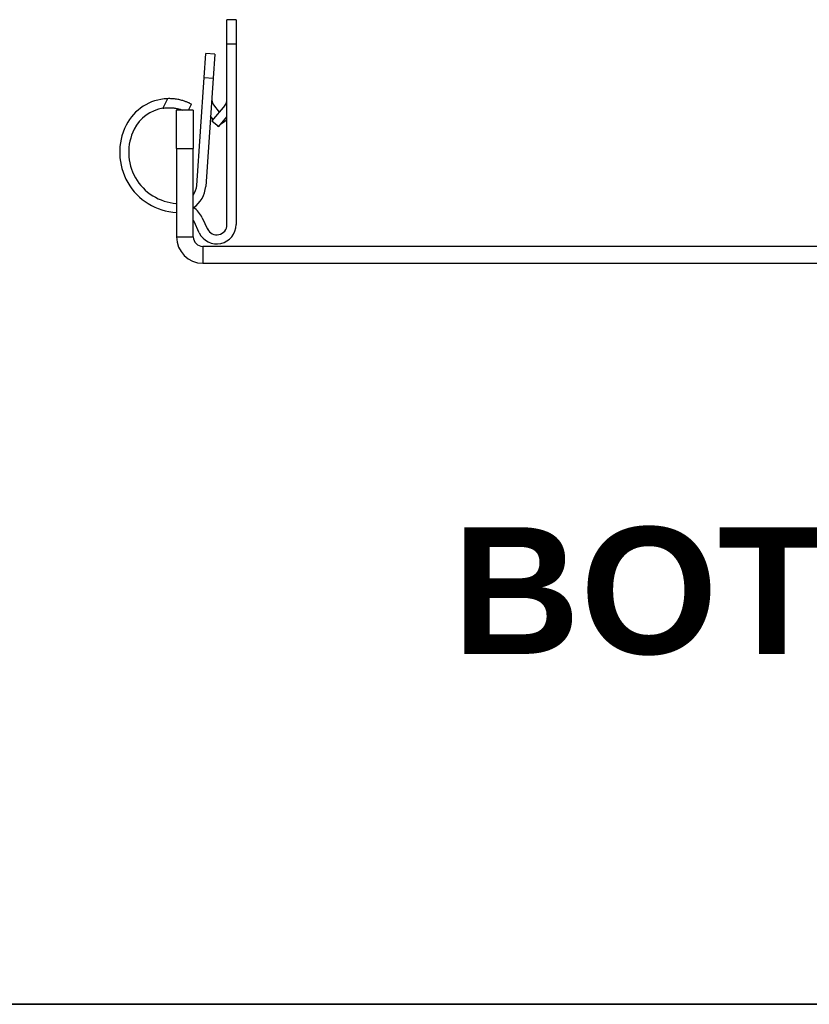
# Model space of a CAD drawing. Header units: inches. Extents: x 0.1 to 81.1, y -11 to 52.7.
# Tile 1 of 31: x 10.7 to 14.4, y 1.2 to 5.8. Entities that reach past the tile are written whole.
import ezdxf

# ---------------------------------------------------------------- set-up
doc = ezdxf.new("R2010")
doc.units = ezdxf.units.IN
doc.header["$LTSCALE"] = 4.869794
doc.header["$MEASUREMENT"] = 0
doc.layers.get('0').update_dxf_attribs({"lineweight": 25})
for name, color, linetype, lineweight in [('Sketch Geometry(ANSI)', 7, 'Continuous', 25), ('Symbols(ANSI)', 7, 'Continuous', 25), ('Visible Edges(ANSI)', 7, 'Continuous', 25), ('Visible Tangent Edges(ANSI)', 7, 'Continuous', 25)]:
    doc.layers.add(name, color=color, linetype=linetype, lineweight=lineweight)
doc.styles.add('Current-ANSI', font='arial.ttf')
doc.styles.add('Dimension-ANSI', font='arialbd.ttf')

# ---------------------------------------------------------------- blocks, each defined once
blk = doc.blocks.new('Datum Identifier20')
at = {"layer": 'Symbols(ANSI)', "color": 7, "linetype": 'Continuous', "lineweight": 25}
for p, q in [((2.9663, 0.85773), (2.9663, 0.95616)), ((2.9663, 0.85773), (2.9663, 0.89262)), ((2.9663, 0.89262), (2.9663, 0.70856))]:
    blk.add_line(p, q, dxfattribs=at)
at = {"layer": 'Symbols(ANSI)', "color": 7, "insert": (2.61592, 0.58454), "char_height": 0.12, "attachment_point": 7, "style": 'Dimension-ANSI'}
blk.add_mtext('BOTTOM', dxfattribs=at)
blk = doc.blocks.new('Borders 8_EXM - B (Inch)')
at = {"layer": 'Sketch Geometry(ANSI)', "linetype": 'Continuous', "lineweight": 35}
blk.add_line((0.39786, 0.25454), (16.39786, 0.25454), dxfattribs=at)
at = {"layer": 'Symbols(ANSI)', "color": 7, "style": 'Current-ANSI'}
blk.add_attdef('FILENAME_AND_PATH_001', (6.16015, 10.71813), '', height=0.09, dxfattribs=at)

msp = doc.modelspace()

# ---------------------------------------------------------------- linework, layer by layer
at = {"layer": 'Visible Edges(ANSI)'}
for p, q in [((11.7408, 5.779), (11.6991, 5.779)), ((11.6991, 5.6678), (11.6991, 5.779)), ((11.7408, 5.779), (11.7408, 5.6678)), ((11.6991, 4.834), (11.6991, 5.6678)), ((11.7408, 5.6678), (11.7408, 4.834)), ((11.5942, 5.5124), (11.6019, 5.6233)), ((11.6435, 5.6204), (11.6019, 5.6233)), ((11.6435, 5.6204), (11.6358, 5.5095)), ((11.5594, 5.0151), (11.5942, 5.5124)), ((11.6358, 5.5095), (11.6009, 5.0104)), ((11.4661, 5.1858), (11.4661, 5.3622)), ((11.5438, 5.3622), (11.4661, 5.3622)), ((11.5222, 5.3622), (11.5351, 5.3899)), ((11.5261, 5.3941), (11.5351, 5.3899)), ((11.5438, 5.3622), (11.5438, 5.1858)), ((11.6887, 5.3835), (11.6296, 5.3131)), ((11.6375, 5.386), (11.6623, 5.352)), ((11.6346, 5.3191), (11.6235, 5.3344)), ((11.6296, 5.3131), (11.6616, 5.2863)), ((11.6616, 5.2863), (11.6991, 5.3311)), ((11.6916, 5.3117), (11.6691, 5.2954)), ((11.6875, 5.3173), (11.6916, 5.3117)), ((11.6578, 5.2872), (11.6536, 5.293)), ((11.6593, 5.2882), (11.6578, 5.2872)), ((11.4661, 5.1858), (11.4661, 4.7777)), ((11.5438, 4.7777), (11.5438, 5.1858)), ((11.585, 4.8655), (11.609, 4.814)), ((11.5712, 4.7964), (11.5472, 4.8479)), ((17.303, 4.7339), (11.5876, 4.7339)), ((11.5876, 4.6563), (17.303, 4.6563))]:
    msp.add_line(p, q, dxfattribs=at)
at = {"layer": 'Visible Edges(ANSI)', "flags": 128}
for points in [[(11.5261, 5.3941), (11.5239, 5.3951), (11.5215, 5.3962), (11.5188, 5.3973), (11.5159, 5.3985), (11.5129, 5.3997), (11.5096, 5.401), (11.5063, 5.4022), (11.5027, 5.4034), (11.4989, 5.4046), (11.4948, 5.4059), (11.4906, 5.4071), (11.4862, 5.4082), (11.4815, 5.4093), (11.4768, 5.4104), (11.4718, 5.4113), (11.4667, 5.4122), (11.4615, 5.4129), (11.4562, 5.4136), (11.4509, 5.4141), (11.4455, 5.4145), (11.4401, 5.4147), (11.4347, 5.4149), (11.4293, 5.4149), (11.424, 5.4148)], [(11.4036, 5.3709), (11.408, 5.3716), (11.4123, 5.3721), (11.4167, 5.3725), (11.4211, 5.3729), (11.4254, 5.3731), (11.4297, 5.3732), (11.434, 5.3732), (11.4381, 5.3731), (11.4422, 5.3729), (11.4462, 5.3727), (11.4501, 5.3723), (11.4539, 5.3719), (11.4577, 5.3714), (11.4615, 5.3708), (11.4652, 5.3701), (11.4689, 5.3694), (11.4725, 5.3686), (11.476, 5.3678), (11.4794, 5.3669), (11.4826, 5.366), (11.4857, 5.3651), (11.4887, 5.3641), (11.4915, 5.3632), (11.4941, 5.3623)]]:
    msp.add_lwpolyline(points, dxfattribs=at)
at = {"layer": 'Visible Edges(ANSI)'}
for centre, radius, start, end in [((11.4322, 5.1925), 0.2223, 92.0902, 153.245), ((11.6735, 5.4122), 0.0445, 176, 216), ((11.6546, 5.4121), 0.0445, 320, 0), ((11.4322, 5.1925), 0.1807, 99.0892, 153.245), ((11.4818, 5.1675), 0.2779, 153.245, 266.7696), ((11.4818, 5.1675), 0.2362, 153.245, 266.1988), ((11.47, 5.0213), 0.0896, 325.4262, 356), ((11.4717, 5.0194), 0.1295, 304.2652, 356), ((11.47, 5.0213), 0.0896, 265.4012, 267.5032), ((11.4818, 4.8174), 0.1139, 25, 57.0234), ((11.4818, 4.8174), 0.0722, 25, 30.8443), ((11.6518, 4.834), 0.0889, 205, 0), ((11.6518, 4.834), 0.0472, 205, 0), ((11.5876, 4.7777), 0.1214, 180, 270), ((11.5876, 4.7777), 0.0438, 180, 270)]:
    msp.add_arc(centre, radius, start, end, dxfattribs=at)
at = {"layer": 'Visible Tangent Edges(ANSI)'}
for p, q in [((11.6991, 5.6678), (11.7408, 5.6678)), ((11.5942, 5.5124), (11.6358, 5.5095)), ((11.424, 5.4148), (11.4036, 5.3709)), ((11.4661, 5.1858), (11.5438, 5.1858)), ((11.4661, 4.7777), (11.5438, 4.7777)), ((11.5876, 4.7339), (11.5876, 4.6563))]:
    msp.add_line(p, q, dxfattribs=at)

# ---------------------------------------------------------------- block references
at = {"xscale": 4.869794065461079, "yscale": 4.869794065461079, "zscale": 4.869794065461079}
msp.add_blockref('Borders 8_EXM - B (Inch)', (0, 0), dxfattribs=at)
at = {"layer": 'Symbols(ANSI)', "xscale": 4.869794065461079, "yscale": 4.869794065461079, "zscale": 4.869794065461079}
msp.add_blockref('Datum Identifier20', (0, 0), dxfattribs=at)

doc.saveas('drawing.dxf')
